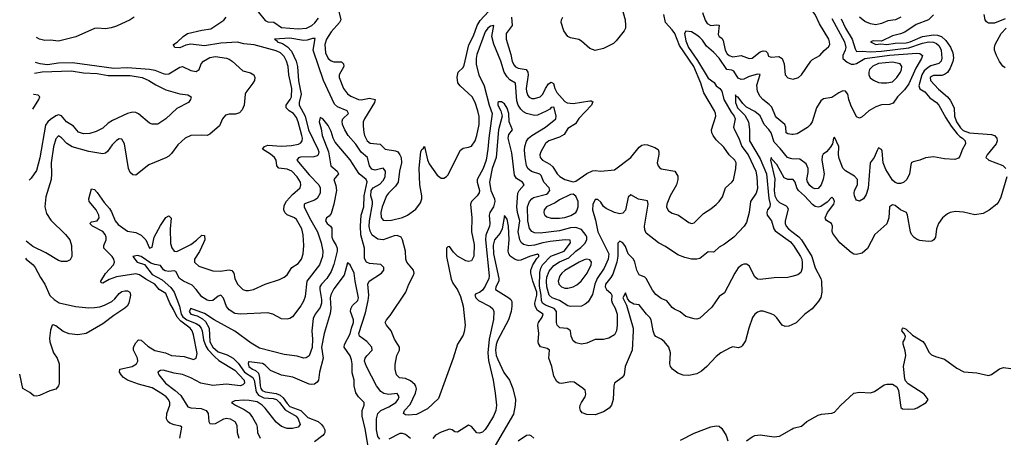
# Model space of a CAD drawing. Header units: inches. Extents: x 1843162 to 1959474, y 907081 to 1016326.
# Tile 30 of 256: x 1844387 to 1851544, y 933816 to 936851. Entities that reach past the tile are written whole.
import ezdxf

# ---------------------------------------------------------------- set-up
doc = ezdxf.new("R2010")
doc.units = ezdxf.units.IN
doc.header["$MEASUREMENT"] = 0
doc.layers.add('B8943', color=7, linetype='Continuous')
doc.layers.add('B8953', color=7, linetype='Continuous')

msp = doc.modelspace()

# ---------------------------------------------------------------- linework, layer by layer
at = {"layer": 'B8943', "color": 5}
for points, elevation in [([(1846070, 936971), (1846170, 936844.7), (1846190, 936835.8), (1846233.6, 936833.6), (1846290, 936795.4), (1846410, 936784.8), (1846470.7, 936789.3), (1846510, 936808.9), (1846532, 936828), (1846558.4, 936861.6)], 680), ([(1846707.4, 936910), (1846722.2, 936850), (1846711.3, 936830), (1846650, 936762.1), (1846616, 936710), (1846604.8, 936670), (1846608.9, 936610), (1846630, 936570.2), (1846650, 936552.5), (1846670, 936546.1), (1846725.3, 936545.3), (1846740.6, 936530), (1846742.3, 936510), (1846708.9, 936450), (1846709.4, 936430), (1846740.6, 936350), (1846770, 936312.1), (1846794.9, 936294.9), (1846850, 936270.8), (1846870, 936269.6), (1846930, 936279.9), (1846970.2, 936270), (1846966.6, 936250), (1846892.1, 936130), (1846884.2, 936110), (1846882.7, 936077.3), (1846889.4, 936030.6), (1846893.8, 936010), (1846911.5, 935971.5), (1846933.5, 935953.5), (1847007, 935947), (1847044.4, 935910), (1847119.2, 935899.2), (1847135.8, 935890), (1847151.1, 935870), (1847158.5, 935850), (1847163, 935810), (1847148.7, 935750), (1847137.5, 935670), (1847118.9, 935641.1), (1847067, 935590), (1847052.4, 935570), (1847022.4, 935490), (1847012.6, 935450), (1847014.6, 935414.6), (1847030, 935395.2), (1847050.9, 935390.9), (1847090, 935395), (1847170, 935414.4), (1847206.2, 935430), (1847265.6, 935474.4), (1847300.3, 935519.7), (1847308.9, 935550), (1847309, 935570), (1847294.7, 935650), (1847291.6, 935771.6), (1847303.4, 935890), (1847310, 935906.7), (1847323.1, 935916.9), (1847330, 935930.6), (1847351.5, 935831.5), (1847364.4, 935804.4), (1847421.1, 935721.1), (1847450, 935700.5), (1847470, 935700.5), (1847490, 935710.6), (1847497.8, 935722.2), (1847590, 935902.8), (1847610, 935916.4), (1847650, 935923.7), (1847670, 935933.1), (1847697.1, 935970), (1847710, 936010.6), (1847726, 936090), (1847726.6, 936146.6), (1847717.7, 936190), (1847697.5, 936250), (1847676.1, 936290), (1847588.9, 936370), (1847572.7, 936392.7), (1847566, 936434), (1847573.7, 936470), (1847610, 936503.6), (1847618.3, 936521.7), (1847651.6, 936668.4), (1847685.7, 936734.3), (1847711.5, 936810), (1847734.3, 936845.7), (1847793.5, 936910)], 680), ([(1848771.9, 936911.9), (1848788.2, 936850), (1848791.4, 936808.6), (1848789.6, 936790), (1848779.5, 936770), (1848723.3, 936696.7), (1848702.7, 936677.3), (1848630, 936642.4), (1848570, 936627.7), (1848530, 936643), (1848470, 936694.4), (1848450, 936706.4), (1848390, 936719.3), (1848370.3, 936730.3), (1848343.1, 936770), (1848323.7, 936830), (1848325.3, 936850), (1848334, 936870)], 720), ([(1845219.5, 936870), (1845188.8, 936851.2), (1845090, 936804.7), (1845052.3, 936792.3), (1845010, 936784.2), (1844950.2, 936790.2), (1844930, 936787.2), (1844794, 936726), (1844670, 936694.3), (1844610, 936701.7), (1844570, 936699.6), (1844530, 936710.1), (1844508.1, 936722.4)], 720), ([(1845549.8, 933810), (1845566.6, 933890), (1845556.4, 933896.4), (1845510, 933905.3), (1845477.9, 933917.9), (1845463.5, 933930), (1845454.3, 933950), (1845457.3, 933990), (1845478.2, 934050), (1845477.7, 934070), (1845468.2, 934090), (1845451, 934110), (1845426.1, 934130), (1845350, 934175.3), (1845250, 934202.1), (1845169.8, 934230), (1845141.4, 934250), (1845124.5, 934270), (1845112.9, 934290), (1845115.6, 934310), (1845204.2, 934330), (1845235.8, 934350), (1845244.4, 934370), (1845243.8, 934390), (1845212.9, 934450), (1845214.1, 934470), (1845230, 934502), (1845250, 934524.5), (1845270, 934523), (1845318.6, 934478.6), (1845370, 934446.6), (1845446, 934430), (1845491.4, 934411.4), (1845582.4, 934402.4), (1845650, 934381.5), (1845669.7, 934390.3), (1845675.8, 934424.2), (1845650, 934560.7), (1845640.4, 934590), (1845627, 934610), (1845559, 934659), (1845530.4, 934690), (1845505.7, 934745.7), (1845478, 934790), (1845450, 934859.9), (1845400.5, 934890), (1845369.9, 934930), (1845304.3, 934964.2), (1845257.8, 934997.8), (1845230, 935003.6), (1845090, 934981.8), (1845037.1, 934962.9), (1844990, 934936.8), (1844978, 934938), (1844975.5, 934950), (1845010, 935006.7), (1845069.9, 935070), (1845076.3, 935090), (1845071.1, 935110), (1845059, 935130), (1844999.3, 935190), (1844999.4, 935210), (1845015, 935250), (1845014.5, 935270), (1845007.7, 935290), (1844990, 935311.4), (1844915.6, 935350), (1844896.3, 935370), (1844910, 935380.9), (1844950, 935390.2), (1844965.7, 935410), (1844962.4, 935430), (1844942, 935470), (1844892.5, 935530), (1844888.9, 935550), (1844910, 935620.7), (1844930, 935617), (1844950, 935595.5), (1845001.6, 935521.6), (1845038.7, 935478.7), (1845054.4, 935454.4), (1845081.6, 935390), (1845102.3, 935362.3), (1845170, 935315.3), (1845230, 935304.1), (1845270, 935285.5), (1845304.4, 935250), (1845330, 935191.6), (1845350, 935198), (1845364, 935270), (1845410, 935356), (1845450, 935412.9), (1845470, 935424.9), (1845488.5, 935408.5), (1845479.8, 935330), (1845483.6, 935223.6), (1845492.2, 935192.2), (1845509.6, 935169.6), (1845530, 935167.2), (1845630, 935217.9), (1845671.8, 935248.2), (1845710, 935286), (1845730, 935282), (1845731.8, 935251.8), (1845723.2, 935230), (1845693.1, 935166.9), (1845658.5, 935110), (1845658, 935090), (1845662.9, 935082.9), (1845690, 935059.6), (1845790, 935025.2), (1845843.8, 935023.8), (1845910, 935034), (1845928.3, 935028.3), (1845943.8, 935010), (1845950.2, 934970), (1845970, 934928.7), (1846010, 934890.3), (1846030, 934883.6), (1846050, 934882.3), (1846085.2, 934890), (1846170.6, 934929.4), (1846276.2, 934963.8), (1846310, 934979), (1846330, 934997), (1846365.4, 935050), (1846410, 935080.2), (1846434.8, 935110), (1846447.4, 935150), (1846453.3, 935210), (1846447.7, 935287.7), (1846436.8, 935330), (1846397.9, 935397.9), (1846383.5, 935410), (1846330, 935432.7), (1846313.9, 935450), (1846306.3, 935470), (1846310, 935501.3), (1846326.8, 935533.2), (1846370, 935581.6), (1846425.3, 935630), (1846431.2, 935650), (1846426.9, 935670), (1846403.6, 935710), (1846365.4, 935750), (1846330, 935765.1), (1846270, 935772.4), (1846256.1, 935790), (1846250.9, 935830), (1846238.9, 935850), (1846210, 935874), (1846152.6, 935910), (1846165.1, 935930), (1846190, 935939), (1846290, 935932.7), (1846362.1, 935937.9), (1846413.3, 935946.7), (1846430, 935956.3), (1846439.6, 935970), (1846442, 935990), (1846438.2, 936010), (1846411.8, 936110), (1846399.7, 936139.7), (1846377.8, 936170), (1846345.9, 936190), (1846324.8, 936210), (1846323.4, 936230), (1846353.6, 936270), (1846362.3, 936290), (1846365.3, 936350), (1846342.9, 936450), (1846337.7, 936510), (1846327, 936550), (1846310, 936584.1), (1846283.6, 936610), (1846250, 936623.9), (1846090, 936668.4), (1846015.8, 936675.8), (1845970, 936687.1), (1845850, 936679.8), (1845730, 936660.1), (1845630, 936674.4), (1845594.8, 936665.2), (1845550, 936646.2), (1845514, 936650), (1845505.9, 936665.9), (1845505.1, 936670), (1845531.7, 936688.3), (1845574, 936730), (1845607.1, 936750), (1845710, 936775.3), (1845775.4, 936784.6), (1845870, 936847.5), (1845888.2, 936870)], 680), ([(1847960.8, 936870), (1847967.2, 936810), (1847922.4, 936750), (1847923.6, 936710), (1847957.8, 936597.8), (1847967.7, 936547.7), (1847980, 936520), (1847990, 936507.5), (1848010, 936498), (1848069.1, 936489.1), (1848081.1, 936470), (1848082.2, 936450), (1848069.3, 936350), (1848071.2, 936330), (1848081.4, 936301.4), (1848090, 936288.6), (1848110, 936279.5), (1848130, 936278.6), (1848170, 936290.9), (1848190, 936311.1), (1848208.3, 936351.7), (1848230, 936384.3), (1848250, 936397.8), (1848267.9, 936387.9), (1848275.8, 936350), (1848290, 936322.9), (1848350, 936256.6), (1848366.5, 936246.5), (1848410, 936243.1), (1848530, 936262.3), (1848541.7, 936261.7), (1848553.1, 936253.1), (1848544.1, 936230), (1848450, 936133.4), (1848426, 936094), (1848370, 936060.4), (1848344.2, 936015.8), (1848310, 935996.8), (1848233.4, 935970), (1848210, 935951.6), (1848173.7, 935890), (1848167.3, 935870), (1848170.2, 935850), (1848186.4, 935830), (1848240.3, 935800.3), (1848262.2, 935782.2), (1848294.2, 935730), (1848311.9, 935711.9), (1848350, 935690.2), (1848410, 935671.7), (1848430, 935677.4), (1848510, 935734), (1848550, 935752.7), (1848570, 935755.3), (1848610, 935750.4), (1848710, 935759.5), (1848830, 935850.2), (1848890, 935925.3), (1848910, 935939.5), (1848930, 935944.6), (1848950, 935942.3), (1849002.8, 935922.8), (1849027.4, 935907.4), (1849032.9, 935890), (1849031.7, 935871.7), (1849020.3, 935810), (1849027.2, 935790), (1849037.8, 935777.8), (1849048.4, 935768.4), (1849064.1, 935764.1), (1849150, 935750.3), (1849170, 935714.8), (1849171.1, 935690), (1849160.7, 935650), (1849115.8, 935570), (1849090.2, 935510), (1849088.4, 935488.4), (1849102.7, 935462.7), (1849130, 935445.5), (1849176.3, 935430), (1849250, 935378), (1849270, 935370.5), (1849290, 935375.5), (1849357.4, 935442.6), (1849410, 935476.5), (1849450, 935508.8), (1849470.6, 935529.4), (1849495.1, 935564.9), (1849516, 935630), (1849563.5, 935670), (1849574.9, 935685.1), (1849593.2, 935770), (1849593.6, 935810), (1849585.2, 935830), (1849544.5, 935870), (1849504.7, 935924.7), (1849450, 935978.7), (1849427.2, 936010), (1849418.2, 936030), (1849415.7, 936050), (1849445.8, 936150), (1849444.2, 936170), (1849436.4, 936190), (1849360, 936320), (1849338.5, 936390), (1849287, 936510), (1849183.3, 936663.3), (1849148.3, 936750), (1849130, 936776.6), (1849080.5, 936830), (1849069.8, 936889.8)], 680), ([(1849350, 936903.2), (1849368.7, 936848.7), (1849384.4, 936824.4), (1849410, 936809.5), (1849454.7, 936814.7), (1849471.7, 936811.7), (1849463.7, 936743.7), (1849470.2, 936730), (1849490, 936716.6), (1849501.1, 936701.1), (1849515.2, 936630), (1849530, 936603.5), (1849543.5, 936590), (1849570, 936581.8), (1849630, 936591.3), (1849690, 936568.5), (1849710, 936571), (1849770, 936618.2), (1849790, 936625.5), (1849810, 936623.6), (1849821.6, 936610), (1849830, 936587.2), (1849841.1, 936581.1), (1849850, 936578.2), (1849903.7, 936583.7), (1849928.4, 936568.4), (1849944.2, 936530), (1849950.5, 936450), (1849970, 936428.4), (1850000, 936421.6)], 680), ([(1850000, 936017), (1849970, 936021.2), (1849958.3, 936030), (1849956.1, 936070), (1849947.7, 936090), (1849890, 936138.2), (1849880.9, 936150), (1849854.7, 936214.7), (1849835.1, 936235.2), (1849788.6, 936270), (1849770, 936292.3), (1849750, 936328.9), (1849744.8, 936375.2), (1849770, 936453), (1849750, 936455.5), (1849690, 936439.3), (1849650, 936418.6), (1849630, 936415.9), (1849610, 936427.2), (1849577.4, 936477.4), (1849564.4, 936484.4), (1849527.8, 936490), (1849470.6, 936570.6), (1849430, 936615.2), (1849380, 936660), (1849350, 936701.9), (1849330, 936721), (1849310, 936738.9), (1849270, 936762), (1849230, 936768.5), (1849219.8, 936750), (1849230, 936698), (1849248.7, 936650), (1849314.1, 936554.1), (1849390, 936427.1), (1849433.9, 936393.9), (1849450.5, 936370), (1849475.8, 936350), (1849490, 936331.4), (1849506.2, 936270), (1849559, 936179), (1849580.8, 936150), (1849587.3, 936130), (1849576.4, 936070), (1849581.6, 936050), (1849614.7, 935990), (1849636.6, 935930), (1849681.1, 935870), (1849737, 935750), (1849745.9, 935710), (1849750, 935624), (1849739.4, 935590), (1849698.3, 935530), (1849689.7, 935450), (1849670, 935377.3), (1849653, 935350), (1849576.9, 935270), (1849510, 935219), (1849470, 935197.4), (1849435, 935165), (1849430, 935161.7), (1849390, 935164.9), (1849330, 935115.3), (1849310, 935110.3), (1849270, 935110.3), (1849222.5, 935122.5), (1849170, 935143.1), (1849081.6, 935201.6), (1849030.3, 935230), (1848940.6, 935300.6), (1848930, 935322.8), (1848929.5, 935349.5), (1848954.6, 935510), (1848950, 935534.9), (1848885.7, 935545.7), (1848830, 935578.9), (1848810, 935560.5), (1848790, 935467), (1848770, 935444.7), (1848750, 935439.7), (1848710, 935450.2), (1848650, 935477.8), (1848630, 935494.3), (1848610, 935524.6), (1848590, 935544.2), (1848570, 935545.3), (1848553.1, 935506.9), (1848549.4, 935470), (1848573.2, 935393.2), (1848589.9, 935309.9), (1848668.7, 935150), (1848664.9, 935110), (1848635.9, 935044.1), (1848583.3, 934970), (1848568.3, 934930), (1848550, 934854.9), (1848518.4, 934801.6), (1848497.6, 934782.4), (1848470, 934770.2), (1848390, 934766.8), (1848370, 934771.9), (1848310, 934809.7), (1848257.1, 934830), (1848236.3, 934850), (1848217.6, 934910), (1848215.5, 934950), (1848219.7, 934980.3), (1848236.4, 935023.6), (1848270, 935063.9), (1848310, 935092.3), (1848378.7, 935121.3), (1848430, 935169.9), (1848465.5, 935194.5), (1848495, 935225), (1848509, 935250), (1848509.6, 935270), (1848503.3, 935283.3), (1848470, 935326), (1848430, 935341), (1848390, 935337.8), (1848310, 935315.5), (1848170, 935300.5), (1848130, 935302.1), (1848110, 935310.9), (1848092.8, 935332.8), (1848080.4, 935390), (1848078.3, 935490), (1848092.5, 935530), (1848108.7, 935550), (1848122.2, 935557.8), (1848216.2, 935583.8), (1848226.4, 935590), (1848239.3, 935610), (1848236.6, 935630), (1848196.2, 935670), (1848178.4, 935718.4), (1848167.7, 935727.7), (1848108.1, 935748.1), (1848080.5, 935770), (1848070.6, 935790.6), (1848061.6, 935850), (1848056.1, 935903.9), (1848058.7, 935930), (1848071.5, 935968.5), (1848085.8, 935990), (1848110.2, 936010), (1848208.4, 936070), (1848283.9, 936130), (1848287, 936150), (1848272.1, 936210), (1848270, 936214.9), (1848250, 936212.2), (1848239.6, 936200.4), (1848214.3, 936185.7), (1848150, 936158), (1848130, 936154.1), (1848069.6, 936169.6), (1848050, 936180.6), (1848030, 936199.8), (1848010.4, 936230.4), (1848000.7, 936260.7), (1847990.5, 936390.5), (1847950, 936415.2), (1847930, 936436.3), (1847908.4, 936470), (1847883, 936550), (1847833.6, 936673.6), (1847819.3, 936730), (1847833.4, 936810), (1847810, 936803.2), (1847790, 936790.8), (1847770, 936762.7), (1847710, 936598.3), (1847704.5, 936570), (1847705.7, 936525.7), (1847724.5, 936450), (1847763.9, 936370), (1847798.8, 936230), (1847820.1, 936170), (1847796.5, 935990), (1847790.8, 935909.2), (1847777.1, 935830), (1847756.7, 935770), (1847713.2, 935690), (1847712.5, 935670), (1847728.2, 935610), (1847726, 935594), (1847711.9, 935570), (1847670.9, 935530), (1847664.5, 935510), (1847674, 935410), (1847670.6, 935310), (1847690, 935218), (1847688.1, 935131.9), (1847670, 935099.5), (1847650, 935092.9), (1847630, 935098.6), (1847570, 935132.7), (1847541, 935161), (1847510, 935203.1), (1847499.5, 935200.5), (1847489.2, 935190.8), (1847489.4, 935130), (1847524.3, 934964.3), (1847536.4, 934936.4), (1847570, 934887.1), (1847590, 934838.7), (1847609.8, 934770), (1847624.2, 934630), (1847618, 934582), (1847610, 934558), (1847570, 934492), (1847538.5, 934390), (1847430, 934098.4), (1847350, 934021.7), (1847270, 933982.8), (1847210, 933976), (1847190, 933979.5), (1847177.1, 933990), (1847183.6, 934010), (1847224.6, 934055.4), (1847264, 934136), (1847270.7, 934169.3), (1847267.3, 934187.3), (1847260, 934200), (1847227.3, 934227.3), (1847190, 934242.3), (1847147.9, 934247.9), (1847125.2, 934270), (1847115.4, 934310), (1847115.5, 934344.5), (1847129.2, 934410), (1847147.1, 934450), (1847147.8, 934470), (1847110.3, 934530), (1847086, 934590), (1847052.4, 934630), (1847044.4, 934650), (1847052, 934670), (1847078.6, 934701.4), (1847194.3, 934870), (1847214.9, 934930), (1847247.6, 934990), (1847253.4, 935010), (1847250.3, 935030), (1847200.3, 935090), (1847193.8, 935110), (1847191.3, 935170), (1847170, 935250.7), (1847160.3, 935270), (1847130, 935282.2), (1847110, 935279.3), (1847030, 935251.1), (1846990, 935255), (1846950, 935285.4), (1846934.4, 935314.4), (1846927.3, 935347.3), (1846929.8, 935390), (1846952.2, 935510), (1846952, 935530), (1846938.9, 935570), (1846942.5, 935610), (1846955.8, 935630), (1847004.3, 935655.7), (1847030, 935682.2), (1847043.7, 935710), (1847045.9, 935750), (1847030, 935772.2), (1846970, 935757.5), (1846945.6, 935765.6), (1846929.7, 935789.7), (1846915.8, 935850), (1846868.7, 935888.7), (1846830, 935947.4), (1846775.5, 936010), (1846750.1, 936050), (1846734, 936090), (1846730, 936112.7), (1846734.7, 936130), (1846777.3, 936170), (1846766.5, 936190), (1846697.9, 936217.9), (1846676.1, 936236.1), (1846594.2, 936410), (1846519.3, 936630), (1846534.2, 936714.2), (1846515.6, 936715.6), (1846476.6, 936703.4), (1846450, 936700.5), (1846350, 936717.4), (1846239, 936710), (1846257.6, 936697.6), (1846259.5, 936690), (1846297.8, 936677.8), (1846334.4, 936654.4), (1846361.4, 936621.4), (1846397.2, 936550), (1846405.1, 936510), (1846413.9, 936406.1), (1846432.6, 936310), (1846417.9, 936250), (1846418.4, 936230), (1846461.9, 936150), (1846486.9, 936050), (1846554.9, 935910), (1846560.5, 935890), (1846557.4, 935870), (1846550, 935862.2), (1846524.8, 935855.2), (1846427.3, 935852.7), (1846412.5, 935847.5), (1846402, 935830), (1846490, 935724.5), (1846560.6, 935650), (1846571.9, 935630), (1846571.4, 935590), (1846550, 935552.7), (1846530, 935540.2), (1846464, 935516), (1846455.8, 935510), (1846453.7, 935490), (1846492.2, 935410), (1846552.3, 935310), (1846579.4, 935230), (1846590.5, 935170), (1846587.3, 935130), (1846565.7, 935070), (1846474.2, 934950), (1846461.6, 934838.4), (1846450, 934806), (1846430, 934770.4), (1846370, 934691.8), (1846350, 934680.3), (1846330, 934675.3), (1846290, 934677.4), (1846226.8, 934710), (1846190, 934720.3), (1845990, 934710.2), (1845950, 934716.5), (1845910, 934743.5), (1845890, 934766.7), (1845868.2, 934828.2), (1845850, 934850.2), (1845830, 934842.9), (1845790, 934810.9), (1845770, 934807.2), (1845750, 934812.6), (1845710, 934837.7), (1845670.8, 934890.8), (1845640.6, 934920.6), (1845578.4, 934950), (1845549.5, 934969.5), (1845520.6, 935020.6), (1845510, 935026.2), (1845470, 935020.6), (1845445.3, 935025.3), (1845432.7, 935032.7), (1845410, 935064.9), (1845370, 935070.7), (1845340.9, 935080.9), (1845270, 935130.1), (1845243.5, 935136.5), (1845209.6, 935130), (1845240.7, 935090), (1845293, 935073), (1845350, 934999.2), (1845421.4, 934961.4), (1845485.5, 934905.4), (1845508.5, 934870), (1845547.9, 934767.9), (1845560.8, 934710), (1845571.8, 934691.8), (1845602.6, 934670), (1845670, 934642.6), (1845688.8, 934630), (1845705.2, 934610), (1845712.9, 934590), (1845723.7, 934523.7), (1845739.4, 934479.4), (1845754.3, 934454.3), (1845802.2, 934402.2), (1845834.9, 934374.9), (1845950, 934304.9), (1846018.3, 934230), (1846021.1, 934210), (1846010, 934196.5), (1845990, 934190.2), (1845890, 934202.5), (1845790, 934193.5), (1845702.6, 934210), (1845630, 934248.1), (1845570, 934272.3), (1845510, 934281.3), (1845430, 934303.2), (1845410, 934302.4), (1845390, 934290.4), (1845398.5, 934270), (1845447.6, 934210), (1845517.2, 934157.2), (1845558.8, 934118.8), (1845610, 934038.4), (1845630, 934029.9), (1845705.2, 934025.2), (1845742.4, 934010), (1845756.1, 933990), (1845762, 933930), (1845770, 933916.9), (1845790, 933912.9), (1845810, 933917.3), (1845870, 933949.8), (1845890, 933954.8), (1845916.2, 933950), (1845949.6, 933930), (1845964.2, 933904.2), (1845968.2, 933850), (1845978.8, 933810)], 660), ([(1844499.2, 936542), (1844532.3, 936532.3), (1844590, 936526.8), (1844670, 936537.7), (1844770, 936539.3), (1845070, 936498.4), (1845170, 936503.3), (1845330, 936492.4), (1845370, 936484.9), (1845430, 936459.2), (1845450, 936455.4), (1845470, 936458.4), (1845550, 936507), (1845570, 936511), (1845630, 936481.2), (1845670, 936475.5), (1845690.7, 936489.3), (1845705.5, 936530), (1845723.3, 936550), (1845770, 936575.8), (1845810, 936582.6), (1845890, 936571.2), (1845910, 936563.4), (1845931.2, 936550), (1846010, 936478.4), (1846064.2, 936464.2), (1846089.3, 936450), (1846097, 936430), (1846093.6, 936410), (1846081.6, 936390), (1846030, 936322.8), (1846025.1, 936310), (1846017.4, 936230), (1846003.5, 936196.5), (1845985.1, 936174.9), (1845956, 936164), (1845910, 936163.9), (1845883.6, 936156.4), (1845860.6, 936130), (1845839.3, 936080.7), (1845770, 936018.4), (1845750, 936010.4), (1845710, 936013.1), (1845630, 936009.1), (1845590, 935990.3), (1845537.2, 935942.8), (1845490, 935878.4), (1845470, 935860.3), (1845450, 935847.4), (1845324.7, 935795.3), (1845230, 935721.6), (1845210, 935724.4), (1845190, 935741.6), (1845177.2, 935770), (1845148.1, 935948.1), (1845130, 935981.7), (1845110, 935984.7), (1845090, 935973), (1845058.9, 935941.1), (1845025.8, 935894.2), (1845010, 935881.6), (1844990, 935876.8), (1844890, 935892.5), (1844768.2, 935928.2), (1844730.4, 935950.4), (1844690, 935993.6), (1844670, 936006.3), (1844650, 935984.9), (1844633.7, 935926.3), (1844614.7, 935810), (1844618.2, 935730), (1844615.4, 935690), (1844577, 935562.9), (1844569.1, 935490), (1844582.6, 935442.6), (1844613.2, 935393.2), (1844720.2, 935290), (1844751.2, 935250), (1844763.7, 935210), (1844765.8, 935130), (1844754.2, 935105.8), (1844730, 935093.5), (1844690, 935094.2), (1844670, 935100.1), (1844576.1, 935156.1), (1844483.2, 935203.2), (1844434.8, 935242.6)], 720), ([(1844495.3, 936463.3), (1844550, 936472.8), (1844761.6, 936478.4), (1844850, 936465.1), (1844950, 936460.1), (1845030, 936446.3), (1845190, 936445.7), (1845276.9, 936430), (1845326.4, 936410), (1845376.8, 936376.8), (1845450, 936341.6), (1845550, 936313), (1845610, 936305.2), (1845634, 936290), (1845629.2, 936270), (1845613.2, 936250), (1845530, 936206.7), (1845448.7, 936131.3), (1845390, 936092.4), (1845350, 936092.4), (1845330, 936099.3), (1845250, 936166.2), (1845230, 936176), (1845210, 936178.7), (1845171.4, 936168.6), (1845062.1, 936117.9), (1845030, 936098), (1844990, 936063.6), (1844942.5, 936037.5), (1844896.5, 936023.5), (1844850, 936021.5), (1844814.1, 936034.1), (1844778.3, 936078.3), (1844726.8, 936110), (1844690, 936152.8), (1844670, 936160.9), (1844650, 936153.4), (1844610, 936126.1), (1844590.6, 936109.4), (1844575.4, 936084.6), (1844533.4, 935846.6), (1844510, 935754.9), (1844470, 935700.3), (1844456.7, 935685.8)], 740), ([(1844482.3, 936201.8), (1844526.6, 936270), (1844532.3, 936290), (1844521.5, 936301.5), (1844490, 936307.3)], 760), ([(1844490, 936307.3), (1844487.5, 936306.6)], 760), ([(1850000, 935840.8), (1849990, 935841.3), (1849967, 935850), (1849915.2, 935915.2), (1849870, 935961.6), (1849848.1, 936030), (1849833, 936053), (1849797.1, 936090), (1849770, 936153), (1849730, 936185), (1849670, 936215.4), (1849643.1, 936243.1), (1849610, 936288.5), (1849593.5, 936293.5), (1849590, 936304.7), (1849589.9, 936250.1), (1849605.1, 936210), (1849658.2, 936158.2), (1849684.6, 936110), (1849692.6, 936052.6), (1849691.3, 935970), (1849770, 935839.9), (1849815.9, 935730), (1849832.2, 935552.2), (1849842.3, 935510), (1849838.6, 935490), (1849822.9, 935470), (1849816.9, 935450), (1849821.1, 935430), (1849850.9, 935390), (1849869, 935330), (1849877.6, 935317.6), (1849990, 935235.9), (1850000, 935224.5)], 640), ([(1850000, 934985.8), (1849970, 934978.4), (1849870, 934974), (1849770, 934962.8), (1849750, 934965.5), (1849730, 934982.7), (1849690, 935061.3), (1849670, 935074), (1849650, 935075.3), (1849637.2, 935070), (1849610, 935046.7), (1849584.7, 935010), (1849510, 934864.9), (1849470, 934840.4), (1849418.6, 934761.4), (1849330, 934681.6), (1849310, 934674.9), (1849290, 934677.1), (1849230, 934694.4), (1849186.9, 934726.9), (1849146.8, 934746.8), (1849130, 934760.5), (1849090, 934808.2), (1849050, 934824.2), (1849010, 934854.3), (1848985.7, 934885.7), (1848941.1, 934970), (1848930, 934980.3), (1848890, 934996.4), (1848873.8, 935030), (1848858.2, 935090), (1848847.8, 935110), (1848810, 935150.2), (1848790, 935203.7), (1848771.8, 935230), (1848750, 935241.6), (1848733.6, 935226.4), (1848733.4, 935133.4), (1848727.6, 935090), (1848697.9, 935002.1), (1848683.1, 934976.9), (1848644.6, 934930), (1848641.7, 934910), (1848651.2, 934890), (1848684.3, 934864.3), (1848690.3, 934850), (1848688.7, 934810), (1848692.7, 934792.7), (1848715.3, 934755.3), (1848729.9, 934710), (1848730.6, 934630), (1848725, 934590), (1848710, 934559.5), (1848670, 934536), (1848630, 934527.6), (1848570, 934527.4), (1848510, 934501.1), (1848470, 934491.7), (1848430, 934503.1), (1848410, 934517), (1848394.2, 934550), (1848389.4, 934589.4), (1848379.4, 934599.4), (1848366.1, 934606.1), (1848311.9, 934611.9), (1848294.7, 934630), (1848287.8, 934650), (1848288.5, 934730), (1848272.2, 934752.1), (1848210, 934775.8), (1848188.1, 934790), (1848179.6, 934810), (1848177.7, 934850), (1848166.2, 934913.8), (1848166.9, 935013.1), (1848174.8, 935045.2), (1848187.8, 935070), (1848248.4, 935131.6), (1848343.4, 935170), (1848389.4, 935230), (1848389.1, 935249.1), (1848352.2, 935252.2), (1848241.9, 935238.1), (1848190, 935229.5), (1848130, 935212.8), (1848088.4, 935208.4), (1848050, 935216.3), (1848031.9, 935231.9), (1848023.1, 935250), (1848011.3, 935310), (1848021.9, 935390), (1848006.1, 935450), (1848001.6, 935490), (1848008.9, 935590), (1848016.3, 935610), (1848053.7, 935650), (1848041.1, 935670), (1847997.6, 935697.6), (1847982.3, 935722.3), (1847964.6, 935884.6), (1847937.7, 935990), (1847943.2, 936016.8), (1847969.2, 936050), (1847944.7, 936110), (1847941.5, 936170), (1847930, 936208.9), (1847910, 936238.5), (1847890, 936253.6), (1847870, 936255.4), (1847861.7, 936250), (1847863.1, 936230), (1847884.8, 936190), (1847892.9, 936150), (1847866.3, 936050), (1847850.3, 935850), (1847821.2, 935770), (1847801.5, 935670), (1847811.5, 935610), (1847837.3, 935550), (1847840.7, 935530), (1847830, 935491.7), (1847803, 935450), (1847799, 935430), (1847804.2, 935370), (1847801, 935350), (1847776, 935284), (1847771.7, 935250), (1847798.5, 934990), (1847796.7, 934970), (1847770, 934913.5), (1847750, 934884.3), (1847730, 934868.4), (1847702.3, 934857.7), (1847695.8, 934850), (1847701.8, 934830), (1847722.7, 934810), (1847807.8, 934767.8), (1847825.1, 934750), (1847833, 934730), (1847831.3, 934671.3), (1847798.3, 934530), (1847790.3, 934430.4), (1847795.2, 934375.2), (1847827.7, 934232.3), (1847842.5, 934137.5), (1847851.7, 934050), (1847847.8, 934010), (1847830.7, 933970), (1847790, 933902), (1847770, 933871.8), (1847750, 933853.4), (1847730, 933845.3), (1847710, 933848.4), (1847670, 933894), (1847650, 933904), (1847570, 933854), (1847550, 933854.8), (1847530.3, 933870.4), (1847510, 933874.9), (1847450, 933853.4), (1847410, 933830.3), (1847390, 933807.3)], 640), ([(1847003.5, 933803.5), (1846990, 933820.9), (1846979.9, 933870), (1846979.8, 933950), (1846990.1, 933990), (1847011.9, 934010), (1847070, 934037.1), (1847120.4, 934070), (1847138.2, 934090), (1847144.8, 934110), (1847130, 934133.7), (1847070, 934126.6), (1847034.3, 934134.3), (1847013, 934150), (1846979.3, 934190), (1846907.1, 934330), (1846894.2, 934370), (1846898.2, 934390), (1846910, 934408.2), (1846948.9, 934450), (1846947.6, 934470), (1846910, 934512.4), (1846857.7, 934550), (1846852, 934570), (1846900.2, 934719.8), (1846919.7, 934810), (1846923.5, 934850), (1846917.7, 934930), (1846927.2, 934950), (1847017.7, 935010), (1847034.9, 935030), (1847033.4, 935050), (1847011.4, 935071.4), (1846930, 935078.7), (1846908.3, 935090), (1846894.3, 935114.3), (1846893.6, 935190), (1846867.4, 935287.4), (1846863.5, 935350), (1846869.7, 935430), (1846888.6, 935491.4), (1846890.8, 935570), (1846912.8, 935672.8), (1846904.3, 935690), (1846855.6, 935730), (1846790, 935832.3), (1846680.9, 935960.9), (1846664.7, 935990), (1846650, 936039.3), (1846630, 936083.1), (1846590, 936130.3), (1846570, 936139.3), (1846563.1, 936110), (1846577.6, 936057.6), (1846584.4, 936010), (1846631.4, 935891.4), (1846649.5, 935789.5), (1846695.7, 935750), (1846704.4, 935730), (1846671.1, 935690), (1846685, 935645), (1846688.9, 935610), (1846671.2, 935510), (1846650, 935441.7), (1846636.6, 935423.4), (1846617.7, 935410), (1846610.7, 935390), (1846622.9, 935370), (1846645.4, 935350), (1846655.1, 935335.1), (1846656.3, 935270), (1846665.6, 935245.6), (1846687.8, 935210), (1846694.8, 935190), (1846694.4, 935170), (1846670, 935071.5), (1846650, 935021.6), (1846620.4, 934970), (1846580.7, 934930), (1846568.4, 934910), (1846568, 934890), (1846581.3, 934818.7), (1846581.2, 934790), (1846570, 934758.2), (1846534.2, 934710), (1846521, 934679), (1846510.8, 934590), (1846514.3, 934530), (1846511.7, 934468.3), (1846490, 934408.5), (1846470, 934394), (1846450, 934390.4), (1846404.9, 934404.9), (1846310, 934417.5), (1846130, 934463), (1846070, 934499.8), (1845950, 934587.5), (1845800.6, 934670), (1845730, 934716.8), (1845630, 934753), (1845619.7, 934730), (1845632, 934710), (1845677.9, 934697.9), (1845716, 934676), (1845737, 934657), (1845763.1, 934610), (1845768, 934510), (1845791.1, 934470), (1845830, 934437.5), (1845894.6, 934414.6), (1845939.1, 934390), (1845975.4, 934355.4), (1846021.7, 934290), (1846081.4, 934250), (1846091, 934230), (1846106.7, 934146.7), (1846122, 934122), (1846162.4, 934102.4), (1846230, 934097.4), (1846253.1, 934090), (1846276.4, 934070), (1846316.3, 934016.3), (1846397.2, 933970), (1846412.2, 933950), (1846426, 933910), (1846411.8, 933890), (1846370, 933879), (1846330, 933880.1), (1846290, 933895.1), (1846250, 933925.5), (1846170, 934028.5), (1846149.2, 934050), (1846112.9, 934072.9), (1846055.9, 934084.1), (1846015, 934085), (1845950, 934082), (1845927.3, 934070), (1845955.1, 934050), (1846018.9, 934018.9), (1846054, 933994), (1846079.7, 933959.7), (1846107.1, 933910), (1846113.9, 933890), (1846116.5, 933850), (1846134.3, 933810)], 640), ([(1850000, 935689), (1849970, 935689.2), (1849942.8, 935702.8), (1849890, 935797.8), (1849855.8, 935835.8), (1849848.7, 935850), (1849843.7, 935830), (1849875, 935695), (1849871.6, 935610), (1849876.5, 935570), (1849890, 935541.7), (1849910, 935523.3), (1849957.5, 935497.5), (1849966.4, 935490), (1849973.8, 935473.8), (1849951.9, 935390), (1849951.3, 935370), (1849958.8, 935350), (1849975.9, 935330), (1850000, 935311.3)], 620), ([(1850000, 934633.5), (1849977.4, 934622.6), (1849950, 934622.3), (1849930, 934631.7), (1849890, 934685.3), (1849870, 934703.6), (1849850, 934714.4), (1849790, 934733), (1849770, 934732.2), (1849750, 934724.9), (1849729.8, 934710.2), (1849713.6, 934686.4), (1849686, 934610), (1849662.5, 934517.5), (1849638.6, 934481.4), (1849630, 934473.1), (1849610, 934466), (1849570, 934473.7), (1849550, 934467.2), (1849482.9, 934430), (1849450, 934404.2), (1849381, 934330), (1849342.2, 934297.8), (1849310, 934278), (1849250, 934264.6), (1849210, 934267.7), (1849170, 934282.8), (1849130.9, 934310.9), (1849117.3, 934330), (1849112.3, 934350), (1849116.6, 934430), (1849104.7, 934470), (1849071.6, 934511.6), (1849049.6, 934529.6), (1849010, 934549.5), (1849001.5, 934561.5), (1848991.3, 934590), (1848976.8, 934670), (1848966.5, 934686.5), (1848942.6, 934710), (1848890, 934778), (1848850, 934783.5), (1848821.6, 934801.6), (1848805.5, 934825.5), (1848790, 934866.8), (1848771.2, 934830), (1848796.4, 934776.4), (1848845, 934610), (1848847.2, 934590), (1848839.6, 934450), (1848788.7, 934330), (1848779.7, 934270), (1848767, 934250), (1848709.6, 934210), (1848704.7, 934190), (1848701.8, 934090), (1848689, 934050), (1848672.2, 934027.8), (1848630, 934001.2), (1848570, 933980.1), (1848510, 933980.6), (1848474.8, 933994.8), (1848462.4, 934010), (1848458.4, 934030), (1848461, 934050), (1848469.5, 934070), (1848497, 934110), (1848502.2, 934130), (1848497.4, 934157.4), (1848476.5, 934176.5), (1848416.5, 934216.5), (1848390, 934218.6), (1848326.9, 934206.9), (1848308.7, 934208.7), (1848290, 934221.1), (1848270, 934259.1), (1848255.9, 934330), (1848233.5, 934390), (1848238.2, 934450), (1848221.8, 934461.8), (1848173.5, 934473.5), (1848157.5, 934497.5), (1848154.6, 934510), (1848159.8, 934570), (1848153.9, 934630), (1848157.4, 934650), (1848185.1, 934690), (1848190.8, 934710), (1848150, 934738.5), (1848134.7, 934770), (1848131.8, 934790), (1848145.4, 934850), (1848145.2, 934870), (1848117, 934950), (1848103.4, 935010), (1848103.4, 935030), (1848117.8, 935070), (1848145.3, 935114.7), (1848160.5, 935130), (1848160, 935140), (1848150, 935146.7), (1848092.2, 935130), (1848030, 935103.3), (1848010, 935101.4), (1847987.8, 935107.8), (1847952.7, 935132.7), (1847941.4, 935150), (1847937.4, 935170), (1847944.6, 935250), (1847940.9, 935350), (1847930, 935400.5), (1847910, 935427.7), (1847894.9, 935330), (1847879.5, 935300.5), (1847838.2, 935250), (1847827.5, 935212.5), (1847830.6, 935150), (1847869.4, 934970), (1847868.7, 934950), (1847848, 934910), (1847846.5, 934890), (1847941.8, 934830), (1847956.5, 934816.5), (1847963.8, 934803.8), (1847965.3, 934770), (1847959.4, 934730), (1847940.6, 934670), (1847860.9, 934519.1), (1847850.4, 934489.6), (1847845.2, 934450), (1847851.4, 934410), (1847861.4, 934381.4), (1847906, 934286), (1847946.2, 934230), (1847970.8, 934170), (1847989.9, 934090), (1847989.4, 934050), (1847976.3, 933983.7), (1847843.9, 933756.1)], 620), ([(1844428.6, 935117), (1844433.8, 935110), (1844484.5, 935070), (1844499.3, 935050), (1844537.3, 934977.3), (1844568.8, 934930), (1844607, 934847), (1844637.1, 934817.1), (1844674.3, 934794.3), (1844792.7, 934767.3), (1844890, 934757.4), (1844930, 934758.7), (1844970, 934765), (1845003.5, 934776.5), (1845056.5, 934803.5), (1845078.5, 934821.5), (1845110, 934862), (1845130, 934875.7), (1845150, 934881.6), (1845170, 934880.8), (1845186.6, 934870), (1845192.5, 934850), (1845180.9, 934790), (1845168.4, 934770), (1845150, 934753.8), (1845070, 934702.3), (1844990, 934641.7), (1844870.8, 934569.2), (1844810, 934559.7), (1844747, 934567), (1844704, 934584), (1844650, 934627.3), (1844630, 934634), (1844624, 934630), (1844610, 934594), (1844603.3, 934536.7), (1844605.7, 934510), (1844633.3, 934430), (1844658.9, 934390), (1844673.3, 934350), (1844674.7, 934210), (1844668.7, 934190), (1844650, 934164.6), (1844606.3, 934153.7), (1844530, 934119.3), (1844510, 934114), (1844490, 934117.3), (1844460.9, 934140.9), (1844410, 934171.3), (1844386.9, 934275.5)], 720), ([(1846920.9, 933750), (1846898.1, 933878.1), (1846876, 933970), (1846875.9, 934010), (1846891.3, 934050), (1846891.7, 934070), (1846849.1, 934109.1), (1846830, 934139.5), (1846818.2, 934190), (1846818.6, 934230), (1846804.2, 934284.2), (1846804.5, 934350), (1846799.1, 934379.1), (1846788.3, 934408.3), (1846745, 934470), (1846748.3, 934490), (1846790, 934568.4), (1846797.6, 934610), (1846812.1, 934650), (1846812.6, 934670), (1846792.6, 934730), (1846793, 934750), (1846805.3, 934774.7), (1846844.1, 934810), (1846850.1, 934830), (1846826.2, 934950), (1846818.9, 935010), (1846790, 935068.4), (1846770, 935084), (1846744.6, 934995.4), (1846670, 934896), (1846649, 934851), (1846644.7, 934830), (1846647.8, 934752.2), (1846643.5, 934716.5), (1846601, 934570), (1846581, 934470), (1846592.7, 934390), (1846566.2, 934290), (1846559, 934230), (1846550, 934215.6), (1846530, 934202.5), (1846510, 934199.2), (1846490, 934202.5), (1846372.7, 934252.7), (1846290, 934268.3), (1846210, 934300.9), (1846170, 934341.3), (1846151.7, 934351.7), (1846055.1, 934364.9), (1846050, 934364), (1846046.7, 934353.3), (1846052, 934330), (1846078, 934310), (1846101.2, 934301.2), (1846121.7, 934281.7), (1846130.9, 934250.9), (1846134.7, 934190), (1846140.6, 934170), (1846150, 934157.1), (1846170, 934145.4), (1846250, 934135.2), (1846281.1, 934121.1), (1846303.1, 934103.1), (1846330, 934061), (1846350, 934040.4), (1846430.9, 934010.9), (1846480.7, 933960.7), (1846557.4, 933930), (1846580.7, 933910), (1846595.4, 933890), (1846603.8, 933870), (1846603.8, 933850), (1846598.8, 933841.2), (1846590.6, 933829.4), (1846530, 933782.1)], 620), ([(1847227.5, 933807.5), (1847190, 933835.3), (1847170, 933844.1), (1847150, 933844.4), (1847070, 933801.7)], 640), ([(1848009.9, 933790), (1848070, 933830.3), (1848090, 933834), (1848102, 933830), (1848124.7, 933810)], 580), ([(1849190, 933795.7), (1849290, 933845.8), (1849410, 933892.1), (1849450, 933899.6), (1849470, 933896.1), (1849490, 933880.3), (1849521.8, 933830), (1849534.3, 933790)], 580), ([(1849670, 933790.4), (1849710, 933819.3), (1849730, 933828), (1849770, 933834.4), (1849870, 933818.7), (1849910, 933823.1), (1850000, 933875.3)], 580)]:
    msp.add_lwpolyline(points, dxfattribs=dict(at, elevation=elevation))
at = {"layer": 'B8943', "color": 5, "elevation": 680}
for points in [[(1848410, 935583.6), (1848390, 935581.1), (1848310, 935542.4), (1848278.8, 935521.2), (1848217, 935490), (1848200.3, 935470), (1848196, 935450), (1848199.6, 935439.6), (1848203.7, 935430), (1848218.9, 935418.9), (1848249, 935409), (1848310, 935409), (1848350, 935414), (1848392.2, 935427.8), (1848428.7, 935450), (1848437.6, 935462.4), (1848446, 935490), (1848446.2, 935530), (1848430, 935567.8)], [(1848510, 935109.8), (1848490, 935106), (1848452.6, 935090), (1848350, 935027.9), (1848328.1, 935010), (1848313, 934990), (1848301.5, 934950), (1848306.3, 934930), (1848325.3, 934910), (1848350, 934900.1), (1848370, 934898.7), (1848410, 934908.7), (1848436.5, 934923.5), (1848467.2, 934950), (1848512.1, 935010), (1848541, 935070), (1848542.7, 935090), (1848530, 935105.4)]]:
    msp.add_lwpolyline(points, close=True, dxfattribs=at)
at = {"layer": 'B8953', "color": 5}
for points, elevation in [([(1850000, 936421.6), (1850010, 936419.3), (1850048.1, 936431.9), (1850069.7, 936450.3), (1850137.6, 936550), (1850150, 936561.3), (1850202.7, 936590), (1850233.3, 936626.7), (1850266, 936654), (1850274.7, 936670), (1850273.5, 936690), (1850267.1, 936710), (1850200.8, 936820.8), (1850167.9, 936890), (1850137.4, 936930), (1850046.3, 936990), (1850030, 936994.8), (1850000, 936993.2)], 680), ([(1850290, 936859), (1850382.3, 936690), (1850390.9, 936650), (1850387.4, 936630), (1850370.3, 936590), (1850369.9, 936570), (1850402.3, 936542.3), (1850430, 936528.8), (1850450, 936527), (1850470, 936532.5), (1850530.3, 936570), (1850710, 936593.3), (1850907.7, 936607.7), (1850930, 936606), (1850949.8, 936590), (1850942.9, 936570), (1850901.8, 936498.2), (1850850, 936384.8), (1850818, 936342), (1850768.4, 936290), (1850735.2, 936244.8), (1850710, 936233.7), (1850650, 936232.8), (1850610, 936218.7), (1850559.2, 936190), (1850510, 936145.3), (1850490, 936134.9), (1850470, 936144.9), (1850428.6, 936230), (1850413.7, 936270), (1850406, 936310), (1850390, 936332), (1850370, 936333.4), (1850340.1, 936319.9), (1850290, 936286.7), (1850230, 936276.5), (1850210, 936261.3), (1850178, 936210), (1850147.3, 936110), (1850133.5, 936086.5), (1850113.3, 936066.7), (1850038.6, 936021.4), (1850010, 936015.6), (1850000, 936017)], 660), ([(1850357.7, 936857.7), (1850389.8, 936789.8), (1850437.7, 936710), (1850458.9, 936638.9), (1850470, 936620.9), (1850510, 936623.7), (1850570, 936618.8), (1850650, 936623.2), (1850850, 936646.2), (1850950, 936680.9), (1850996, 936690), (1851030, 936687.5), (1851050, 936677.7), (1851070, 936660.2), (1851085.6, 936630), (1851089.4, 936570.6), (1851084.7, 936550), (1851067, 936533), (1851010, 936515.3), (1850990, 936503.8), (1850961.2, 936478.8), (1850943.3, 936450), (1850922.2, 936370), (1850929.9, 936349.9), (1850966.8, 936326.8), (1851002.3, 936282.3), (1851049.8, 936250), (1851067.3, 936230), (1851117.9, 936137.9), (1851157.1, 936077.1), (1851200.8, 936020.8), (1851221.2, 936001.2), (1851240.5, 935990), (1851258.4, 935970), (1851262, 935950), (1851239.3, 935910), (1851221.2, 935858.8), (1851210, 935844.7), (1851185.2, 935834.8), (1851110, 935840.5), (1851030, 935854.9), (1850972.1, 935847.9), (1850929.5, 935830.5), (1850881.7, 935818.3), (1850867.8, 935810), (1850855.6, 935730), (1850835.1, 935690), (1850810, 935667.7), (1850790, 935660.2), (1850770, 935660.7), (1850750, 935668.4), (1850730, 935684.7), (1850683.5, 935763.5), (1850664.3, 935810), (1850654.8, 935894.8), (1850650, 935906.8), (1850630, 935919.1), (1850618.6, 935901.4), (1850598.9, 935850), (1850568.4, 935810), (1850553.1, 935626.9), (1850540.3, 935579.7), (1850520.7, 935550), (1850490, 935532.7), (1850470, 935539.1), (1850465.7, 935545.7), (1850454, 935570), (1850452, 935590), (1850456, 935610), (1850477.3, 935650), (1850476.5, 935690), (1850455, 935715), (1850390, 935752.9), (1850370, 935773.1), (1850342.3, 935842.3), (1850337.7, 935870), (1850341.6, 935930), (1850310, 935996.3), (1850302.7, 935990), (1850296, 935950), (1850278.3, 935921.7), (1850252.3, 935890), (1850226.7, 935873.3), (1850220.7, 935859.3), (1850217.7, 935830), (1850234.3, 935730), (1850228.2, 935691.8), (1850213.7, 935650), (1850190, 935624.2), (1850170, 935622.3), (1850150, 935630.2), (1850130, 935646.2), (1850112.3, 935672.3), (1850109.2, 935690), (1850118.9, 935741.1), (1850119.1, 935770), (1850104.3, 935804.3), (1850057.7, 935837.7), (1850000, 935840.8)], 640), ([(1850790.5, 936869.5), (1850752.3, 936850), (1850697.5, 936842.5), (1850650, 936822.5), (1850610, 936813.7), (1850570, 936820.7), (1850530, 936838.4), (1850490.9, 936870)], 640), ([(1851030, 936886.1), (1850992.7, 936850), (1850904.2, 936815.8), (1850820.3, 936759.7), (1850790, 936747.3), (1850730, 936734.1), (1850650, 936694.3), (1850590, 936698.3), (1850572.3, 936690), (1850610, 936669.9), (1850643, 936677), (1850689.9, 936669.9), (1850750, 936681.7), (1850830, 936683.2), (1850859.8, 936690), (1850950, 936729.5), (1851030, 936740.4), (1851058.9, 936738.9), (1851087.2, 936730), (1851119.2, 936699.2), (1851151.7, 936651.7), (1851170, 936610.7), (1851175, 936575), (1851170, 936547.8), (1851150, 936498.3), (1851130, 936466.8), (1851110, 936452.2), (1851090, 936445.6), (1851030, 936445), (1851019.4, 936440.6), (1851005.6, 936430), (1851007.4, 936410), (1851065.5, 936345.5), (1851130, 936291.7), (1851150, 936265.8), (1851178.9, 936210), (1851182.6, 936150), (1851196.2, 936110), (1851225, 936065), (1851245.5, 936045.5), (1851290, 936027.9), (1851450, 936016.7), (1851472.2, 936010), (1851489.9, 935990), (1851491.4, 935970), (1851485, 935950), (1851418.7, 935870), (1851409.9, 935850), (1851430.8, 935830), (1851531.9, 935791.9), (1851554.6, 935770)], 620), ([(1851550, 936858.5), (1851473.3, 936826.7), (1851430, 936826), (1851414.7, 936834.7), (1851403.6, 936850), (1851398, 936890)], 620), ([(1851550, 936501.3), (1851533.4, 936513.4), (1851510, 936546.3), (1851487.2, 936590), (1851473.4, 936630), (1851471.9, 936650), (1851477.5, 936670), (1851522, 936750), (1851557, 936790)], 620), ([(1851562, 935710), (1851519.6, 935560.4), (1851505, 935530), (1851488.6, 935510), (1851433.5, 935466.5), (1851390, 935442.8), (1851330, 935433.4), (1851248.3, 935451.7), (1851190, 935456), (1851150, 935450.3), (1851130, 935440.3), (1851095.1, 935410), (1851065.1, 935370), (1851051.3, 935330), (1851043.6, 935270), (1851032.7, 935250), (1851017.7, 935242.3), (1850990, 935238.7), (1850930, 935247.2), (1850910, 935253.7), (1850888.3, 935268.3), (1850870.3, 935290), (1850862.8, 935310), (1850840.3, 935430), (1850832.4, 935450), (1850790, 935470.3), (1850750, 935500.2), (1850730, 935506.3), (1850709.2, 935490.8), (1850703.7, 935410), (1850690, 935368.4), (1850602.2, 935290), (1850550, 935188.8), (1850510, 935155.2), (1850470, 935143.8), (1850450, 935147.6), (1850430, 935158.8), (1850348.4, 935230), (1850298, 935298), (1850292.9, 935312.9), (1850294.9, 935350), (1850288.7, 935370), (1850251.3, 935391.3), (1850243, 935403), (1850241.2, 935410), (1850258.5, 935450), (1850305.7, 935510), (1850309.2, 935530), (1850303.1, 935550), (1850290, 935560.3), (1850256.2, 935523.8), (1850210, 935493.3), (1850190, 935489.2), (1850170, 935494.1), (1850150, 935507.5), (1850091.6, 935571.6), (1850047.1, 935610), (1850034.7, 935630), (1850024.5, 935670), (1850010, 935689), (1850000, 935689)], 620), ([(1850000, 935311.3), (1850050, 935272.4), (1850069.6, 935250), (1850144.3, 935130), (1850168.7, 935048.7), (1850210.3, 934970.3), (1850215.7, 934950), (1850218.1, 934870), (1850210, 934832.2), (1850193.9, 934806.1), (1850147.1, 934750), (1850094, 934710), (1850031.4, 934648.6), (1850000, 934633.5)], 620), ([(1850000, 935224.5), (1850012.6, 935210), (1850062.1, 935130), (1850070.9, 935110), (1850073.6, 935086.4), (1850073.6, 935046.4), (1850065.6, 935014.4), (1850043.5, 934996.5), (1850000, 934985.8)], 640), ([(1850000, 933875.3), (1850010, 933881.1), (1850070, 933898), (1850109.2, 933930), (1850190, 933976.5), (1850215.9, 933984.1), (1850290, 933990.2), (1850310, 933999.3), (1850353.1, 934046.9), (1850450, 934136.5), (1850490, 934144.5), (1850570, 934140.1), (1850599.7, 934150), (1850670, 934198), (1850690, 934203.2), (1850730, 934201.1), (1850762.6, 934182.6), (1850775.1, 934155.1), (1850792.6, 934032.6), (1850802.9, 934022.9), (1850850, 934019.8), (1850890, 934023), (1850911.2, 934030), (1850976.2, 934070), (1850989.7, 934090), (1850961, 934130), (1850845.6, 934205.6), (1850826.6, 934226.6), (1850821.1, 934241.1), (1850812.1, 934330), (1850827.2, 934410), (1850823.8, 934443.8), (1850808, 934492), (1850809.6, 934510), (1850820.9, 934530), (1850824.5, 934550), (1850813.3, 934573.3), (1850798.4, 934590), (1850802.7, 934610), (1850807.9, 934612.1), (1850830, 934602.4), (1850877.5, 934557.5), (1850951.8, 934511.8), (1850968, 934490), (1850994.1, 934434.1), (1851014.6, 934414.6), (1851042.4, 934402.4), (1851110, 934384.6), (1851198, 934318), (1851250, 934291.9), (1851343.6, 934283.6), (1851430, 934264.4), (1851450, 934272.2), (1851510, 934313.7), (1851537.7, 934322.3), (1851590, 934316.9)], 580)]:
    msp.add_lwpolyline(points, dxfattribs=dict(at, elevation=elevation))
at = {"layer": 'B8953', "color": 5, "elevation": 680}
msp.add_lwpolyline([(1850730, 936543.5), (1850630, 936531.8), (1850587.4, 936512.6), (1850565, 936490), (1850557.9, 936470), (1850558.3, 936450), (1850568.4, 936428.4), (1850591.8, 936411.8), (1850630, 936395.9), (1850651.9, 936391.9), (1850690, 936391.3), (1850730, 936400.1), (1850763.2, 936430), (1850789.2, 936470), (1850797.3, 936490), (1850798.9, 936510), (1850785.7, 936530)], close=True, dxfattribs=at)

doc.saveas('drawing.dxf')
